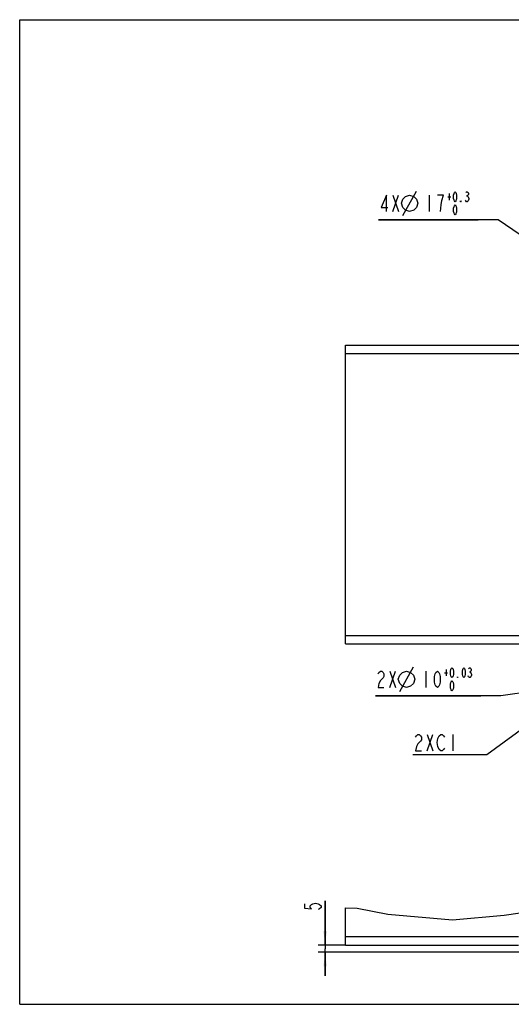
# Model space of a CAD drawing. Header units: millimetres. Extents: x 0 to 990, y 0 to 700.
# Tile 1 of 5: x 0 to 350, y 0 to 700. Entities that reach past the tile are written whole.
import ezdxf

# ---------------------------------------------------------------- set-up
doc = ezdxf.new("R2010")
doc.units = ezdxf.units.MM
doc.header["$LTSCALE"] = 54.45
doc.layers.get('0').update_dxf_attribs({"linetype": 'CONTINUOUS'})
for name, color, linetype in [('010168820000_DXF_DIMENSION', 7, 'CONTINUOUS'), ('010168820000_DXF_FORMAT', 7, 'CONTINUOUS'), ('010168820000_DXF_TEXT', 7, 'CONTINUOUS'), ('010168820000DXF_CONTINUOUS_LINE', 7, 'CONTINUOUS')]:
    doc.layers.add(name, color=color, linetype=linetype)
doc.styles.get("Standard").update_dxf_attribs({"font": 'txt', "width": 0.7})
doc.dimstyles.new('DIMSTYLE_2', dxfattribs={"dimtxt": 11.666667, "dimasz": 10, "dimexe": 1.5, "dimexo": 0, "dimtad": 1, "dimdsep": 46, "dimtxsty": 'Standard', "dimblk": '_FILLED', "dimblk1": '_FILLED', "dimblk2": '_FILLED', "dimcen": 0.09, "dimclrt": 5, "dimazin": 2, "dimtol": 1, "dimtp": 0.3, "dimtfac": 0.6, "dimtmove": 0, "dimatfit": 2, "dimldrblk": '_FILLED', "dimfxl": 0, "dimtolj": 1, "dimarcsym": 0})
doc.dimstyles.new('DIMSTYLE_3', dxfattribs={"dimtxt": 11.666667, "dimasz": 10, "dimexe": 1.5, "dimexo": 0, "dimtad": 1, "dimdsep": 46, "dimtxsty": 'Standard', "dimblk": '_FILLED', "dimblk1": '_FILLED', "dimblk2": '_FILLED', "dimcen": 0.09, "dimclrt": 5, "dimazin": 2, "dimtol": 1, "dimtp": 0.03, "dimtfac": 0.6, "dimtmove": 0, "dimatfit": 2, "dimldrblk": '_FILLED', "dimfxl": 0, "dimtolj": 1, "dimarcsym": 0})
doc.dimstyles.new('DIMSTYLE_7', dxfattribs={"dimtxt": 11.666667, "dimasz": 10, "dimexe": 1.5, "dimexo": 0, "dimgap": 0.875, "dimtad": 1, "dimdsep": 46, "dimtxsty": 'Standard', "dimblk": '_FILLED', "dimblk1": '_FILLED', "dimblk2": '_FILLED', "dimcen": 0.09, "dimclrt": 5, "dimazin": 2, "dimtp": 0.01, "dimtm": 0.01, "dimtfac": 1, "dimtofl": 0, "dimtmove": 0, "dimatfit": 3, "dimldrblk": '_FILLED', "dimfxl": 0, "dimtolj": 1, "dimarcsym": 0})

# ---------------------------------------------------------------- blocks, each defined once
blk = doc.blocks.new('_FILLED')
at = {"color": 0, "linetype": 'ByBlock'}
blk.add_solid([(0, 0), (-1, 0.117), (-1, -0.117)], dxfattribs=at)
blk = doc.blocks.new('*D2')
at = {"layer": '010168820000_DXF_DIMENSION', "color": 2, "linetype": 'Continuous'}
for p, q in [((340.2, 557.78), (255.17, 557.78)), ((255.17, 557.78), (326.03, 557.78)), ((384.79, 527.43), (340.2, 557.78)), ((377.76, 532.21), (377.76, 532.21)), ((377.76, 532.21), (384.79, 527.43)), ((391.82, 522.65), (384.79, 527.43)), ((384.79, 527.43), (405.59, 513.27)), ((391.82, 522.65), (391.82, 522.65))]:
    blk.add_line(p, q, dxfattribs=at)
at = {"layer": '010168820000_DXF_DIMENSION', "color": 2, "linetype": 'Continuous', "xscale": 10, "yscale": 10, "zscale": 10}
for p, rotation in [((377.76, 532.21), 325.7624805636), ((391.82, 522.65), 145.7652003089)]:
    blk.add_blockref('_FILLED', p, dxfattribs=dict(at, rotation=rotation))
blk = doc.blocks.new('*D3')
at = {"layer": '010168820000_DXF_DIMENSION', "color": 2, "linetype": 'Continuous'}
for p, q in [((399.79, 227.43), (342.18, 219.42)), ((394.84, 226.74), (399.79, 227.43)), ((394.84, 226.74), (394.84, 226.74)), ((399.79, 227.43), (421.25, 230.42)), ((404.74, 228.12), (399.79, 227.43)), ((404.74, 228.12), (404.74, 228.12)), ((342.18, 219.42), (252.96, 219.42)), ((252.96, 219.42), (328.01, 219.42))]:
    blk.add_line(p, q, dxfattribs=at)
at = {"layer": '010168820000_DXF_DIMENSION', "color": 2, "linetype": 'Continuous', "xscale": 10, "yscale": 10, "zscale": 10}
for p, rotation in [((394.84, 226.74), 7.9205132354), ((404.74, 228.12), 187.919110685)]:
    blk.add_blockref('_FILLED', p, dxfattribs=dict(at, rotation=rotation))
blk = doc.blocks.new('*D13')
at = {"layer": '010168820000_DXF_DIMENSION', "color": 2, "linetype": 'Continuous'}
for p, q in [((217.23, 42.02), (217.23, 73.51)), ((217.23, 73.51), (217.23, 39.52)), ((231.79, 42.02), (212.23, 42.02)), ((357.72, 37.02), (212.23, 37.02)), ((217.23, 20.35), (217.23, 39.52)), ((217.23, 37.02), (217.23, 20.35))]:
    blk.add_line(p, q, dxfattribs=at)
at = {"layer": '010168820000_DXF_DIMENSION', "color": 2, "linetype": 'Continuous', "xscale": 10, "yscale": 10, "zscale": 10}
for p, rotation in [((217.23, 42.02), 270), ((217.23, 37.02), 90)]:
    blk.add_blockref('_FILLED', p, dxfattribs=dict(at, rotation=rotation))

msp = doc.modelspace()

# ---------------------------------------------------------------- linework, layer by layer
at = {"color": 2, "linetype": 'Continuous'}
for p, q in [((231.788, 68.536), (240.069, 68.274)), ((240.069, 68.274), (261.957, 64.102)), ((261.957, 64.102), (307.893, 60.021)), ((307.893, 60.021), (344.551, 63.421)), ((344.551, 63.421), (379.003, 68.245))]:
    msp.add_line(p, q, dxfattribs=at)
at = {"layer": '010168820000_DXF_DIMENSION', "color": 5, "linetype": 'Continuous'}
for p, q in [((265.381, 563.61), (269.465, 575.277)), ((265.381, 575.277), (269.465, 563.61)), ((272.479, 560.693), (282.201, 578.193)), ((291.145, 575.277), (291.145, 563.61)), ((301.354, 575.277), (297.27, 575.277)), ((304.445, 574.11), (306.545, 574.11)), ((305.495, 576.443), (305.495, 571.777)), ((317.833, 574.693), (318.358, 574.693)), ((270.264, 222.334), (279.987, 239.834)), ((303.281, 238.084), (303.281, 233.418)), ((263.167, 236.918), (267.25, 225.251)), ((263.167, 225.251), (267.25, 236.918)), ((288.931, 236.918), (288.931, 225.251)), ((302.231, 235.751), (304.331, 235.751)), ((319.819, 236.334), (320.344, 236.334))]:
    msp.add_line(p, q, dxfattribs=at)
for points in [[(260.788, 563.61), (260.788, 575.277), (257.215, 566.527), (261.808, 566.527)], [(271.506, 569.443), (272.479, 572.36), (274.423, 574.304), (277.34, 575.277), (280.256, 574.304), (282.201, 572.36), (283.173, 569.443), (282.201, 566.527), (280.256, 564.582), (277.34, 563.61), (274.423, 564.582), (272.479, 566.527), (271.506, 569.443)], [(299.312, 563.61), (299.822, 568.471), (300.333, 571.388), (301.354, 575.277)], [(309.695, 570.61), (309.17, 571.193), (308.908, 571.777), (308.645, 572.943), (308.645, 575.277), (308.908, 576.443), (309.17, 577.027), (309.695, 577.61), (310.22, 577.027), (310.483, 576.443), (310.745, 575.277), (310.745, 572.943), (310.483, 571.777), (310.22, 571.193), (309.695, 570.61)], [(317.308, 577.027), (317.833, 577.61), (318.358, 577.61), (318.883, 577.027), (319.145, 576.443), (319.145, 575.86), (318.883, 575.277), (318.358, 574.693), (318.883, 574.11)], [(318.883, 574.11), (319.408, 572.943), (319.408, 572.36), (318.883, 571.193)], [(309.695, 561.277), (309.17, 561.86), (308.908, 562.443), (308.645, 563.61), (308.645, 565.943), (308.908, 567.11), (309.17, 567.693), (309.695, 568.277), (310.22, 567.693), (310.483, 567.11), (310.745, 565.943), (310.745, 563.61), (310.483, 562.443), (310.22, 561.86), (309.695, 561.277)], [(313.895, 570.61), (313.633, 570.61), (313.633, 571.193), (313.895, 570.61)], [(318.883, 571.193), (318.358, 570.61), (317.833, 570.61), (317.308, 571.193), (317.045, 571.777)], [(307.481, 232.251), (306.956, 232.834), (306.694, 233.418), (306.431, 234.584), (306.431, 236.918), (306.694, 238.084), (306.956, 238.668), (307.481, 239.251), (308.006, 238.668), (308.269, 238.084), (308.531, 236.918), (308.531, 234.584), (308.269, 233.418), (308.006, 232.834), (307.481, 232.251)], [(315.881, 232.251), (315.356, 232.834), (315.094, 233.418), (314.831, 234.584), (314.831, 236.918), (315.094, 238.084), (315.356, 238.668), (315.881, 239.251), (316.406, 238.668), (316.669, 238.084), (316.931, 236.918), (316.931, 234.584), (316.669, 233.418), (316.406, 232.834), (315.881, 232.251)], [(319.294, 238.668), (319.819, 239.251), (320.344, 239.251), (320.869, 238.668), (321.131, 238.084), (321.131, 237.501), (320.869, 236.918), (320.344, 236.334), (320.869, 235.751), (321.394, 234.584)], [(255, 234.973), (255.511, 235.946), (256.532, 236.918), (257.553, 236.918), (258.573, 235.946), (259.084, 234.973), (259.084, 233.029), (258.573, 232.057), (256.532, 230.112)], [(269.292, 231.084), (270.264, 234.001), (272.209, 235.946), (275.125, 236.918), (278.042, 235.946), (279.987, 234.001), (280.959, 231.084), (279.987, 228.168), (278.042, 226.223), (275.125, 225.251), (272.209, 226.223), (270.264, 228.168), (269.292, 231.084)], [(297.098, 225.251), (296.077, 226.223), (295.566, 227.196), (295.056, 229.14), (295.056, 233.029), (295.566, 234.973), (296.077, 235.946), (297.098, 236.918), (298.119, 235.946), (298.629, 234.973), (299.139, 233.029), (299.139, 229.14), (298.629, 227.196), (298.119, 226.223), (297.098, 225.251)], [(311.681, 232.251), (311.419, 232.251), (311.419, 232.834), (311.681, 232.251)], [(320.869, 232.834), (320.344, 232.251), (319.819, 232.251), (319.294, 232.834), (319.031, 233.418)], [(321.394, 234.584), (321.394, 234.001), (320.869, 232.834)], [(256.532, 230.112), (255.511, 228.168), (255, 225.251), (259.084, 225.251)], [(307.481, 222.918), (306.956, 223.501), (306.694, 224.084), (306.431, 225.251), (306.431, 227.584), (306.694, 228.751), (306.956, 229.334), (307.481, 229.918), (308.006, 229.334), (308.269, 228.751), (308.531, 227.584), (308.531, 225.251), (308.269, 224.084), (308.006, 223.501), (307.481, 222.918)], [(202.642, 71.468), (202.642, 68.406), (207.503, 67.895), (206.531, 68.916), (206.531, 69.937), (207.503, 70.958), (208.475, 71.468), (210.42, 71.979), (212.364, 71.468), (213.336, 70.958), (214.309, 69.937), (214.309, 68.916), (213.336, 67.895), (212.364, 67.385)]]:
    msp.add_lwpolyline(points, dxfattribs=at)
at = {"layer": '010168820000_DXF_FORMAT', "color": 7, "linetype": 'Continuous'}
for p, q in [((0, 0), (0, 700)), ((0, 700), (990, 700)), ((0, 0), (990, 0))]:
    msp.add_line(p, q, dxfattribs=at)
at = {"layer": '010168820000_DXF_TEXT', "color": 2, "linetype": 'Continuous'}
for p, q in [((395.341, 223.406), (332.243, 177.339)), ((312.243, 177.339), (279.576, 177.339)), ((332.243, 177.339), (312.243, 177.339))]:
    msp.add_line(p, q, dxfattribs=at)
at = {"layer": '010168820000_DXF_TEXT', "color": 5, "linetype": 'Continuous'}
for p, q in [((289.785, 191.923), (293.868, 180.256)), ((289.785, 180.256), (293.868, 191.923)), ((308.16, 191.923), (308.16, 180.256))]:
    msp.add_line(p, q, dxfattribs=at)
for points in [[(281.618, 189.978), (282.129, 190.95), (283.149, 191.923), (284.17, 191.923), (285.191, 190.95), (285.701, 189.978), (285.701, 188.034), (285.191, 187.062)], [(298.462, 181.228), (297.441, 183.173), (296.931, 186.089), (297.441, 189.006)], [(297.441, 189.006), (298.462, 190.95), (299.483, 191.923), (300.504, 191.923), (301.524, 190.95), (302.035, 189.978)], [(285.191, 187.062), (283.149, 185.117), (282.129, 183.173), (281.618, 180.256), (285.701, 180.256)], [(302.035, 182.2), (301.524, 181.228), (300.504, 180.256), (299.483, 180.256), (298.462, 181.228)]]:
    msp.add_lwpolyline(points, dxfattribs=at)
at = {"layer": '010168820000DXF_CONTINUOUS_LINE', "color": 7, "linetype": 'Continuous'}
for p, q in [((231.788, 468.665), (359.231, 468.665)), ((231.788, 256.199), (231.788, 468.664)), ((231.788, 256.198), (359.231, 256.198)), ((231.788, 42.016), (231.788, 68.536)), ((231.788, 42.016), (354.788, 42.016))]:
    msp.add_line(p, q, dxfattribs=at)
at = {"layer": '010168820000DXF_CONTINUOUS_LINE', "color": 9, "linetype": 'Continuous'}
for p, q in [((231.788, 462.665), (368.447, 462.665)), ((231.788, 262.198), (368.447, 262.198)), ((231.788, 48.12), (354.788, 48.12))]:
    msp.add_line(p, q, dxfattribs=at)

# ---------------------------------------------------------------- dimensions: what is measured, and where the dimension line sits
at = {"layer": '010168820000_DXF_DIMENSION', "color": 2, "linetype": 'Continuous'}
for p1, p2, text, dimstyle, picture, middle in [((377.761, 532.213), (391.816, 522.649), '4X%%c<>', 'DIMSTYLE_2', '*D2', (255.173, 563.61)), ((394.836, 226.742), (404.741, 228.12), '2X%%c<>', 'DIMSTYLE_3', '*D3', (252.959, 225.251))]:
    dim = msp.add_diameter_dim_2p(p1=p1, p2=p2, text=text, dimstyle=dimstyle, override={"dimtih": 1, "dimtoh": 1, "dimpost": '<>'}, dxfattribs=at)
    dim.commit()
    dim.dimension.update_dxf_attribs({"geometry": picture, "text_midpoint": middle, "dimtype": 163})
dim = msp.add_linear_dim(base=(217.225, 42.016), p1=(357.717, 37.016), p2=(231.788, 42.016), angle=90, dimstyle='DIMSTYLE_7', dxfattribs=at)
dim.commit()
dim.dimension.update_dxf_attribs({"geometry": '*D13', "text_midpoint": (217.225, 65.343), "dimtype": 160})

doc.saveas('drawing.dxf')
